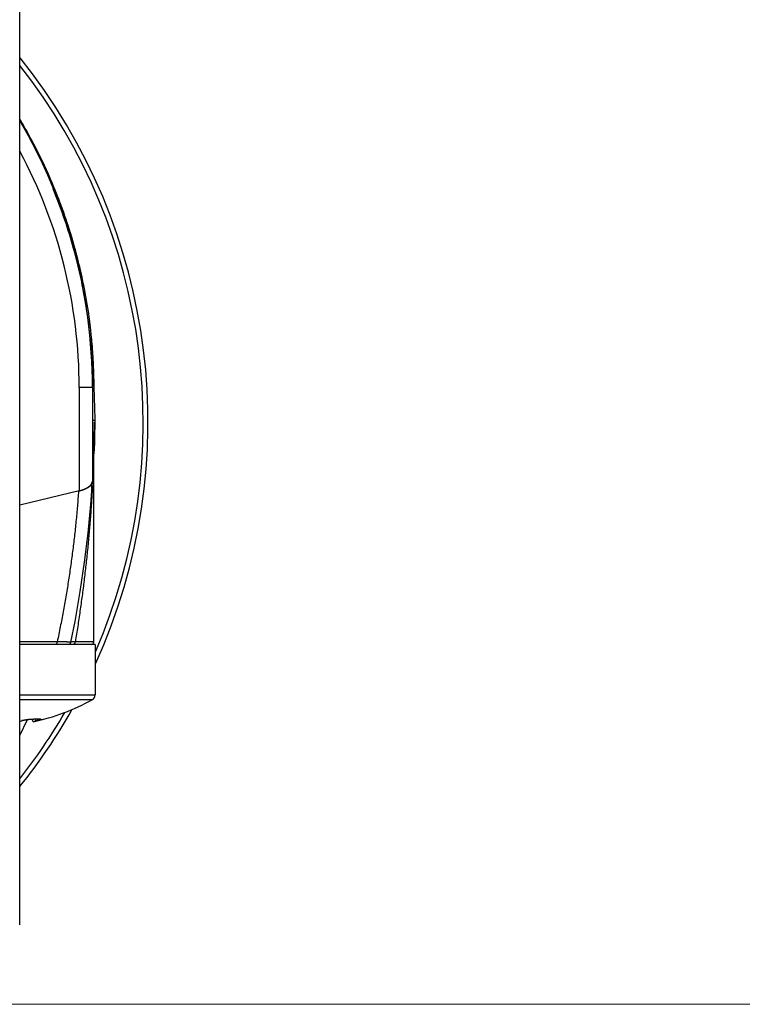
# Model space of a CAD drawing. Header units: millimetres. Extents: x 0 to 1300, y 0 to 891.
# Tile 134 of 142: x 885 to 912, y 450 to 488. Entities that reach past the tile are written whole.
import ezdxf

# ---------------------------------------------------------------- set-up
doc = ezdxf.new("R2010")
doc.units = ezdxf.units.MM
doc.header["$LTSCALE"] = 0.547069
for name, color, linetype in [('NoLayerName_001', 7, 'Continuous'), ('NoLayerName_004', 7, 'Continuous'), ('NoLayerName_007', 7, 'Continuous')]:
    doc.layers.add(name, color=color, linetype=linetype)
doc.styles.get("Standard").update_dxf_attribs({"font": 'txt', "bigfont": 'extfont2'})
doc.dimstyles.get("Standard").update_dxf_attribs({"dimtxt": 2.5, "dimasz": 2.5, "dimexe": 1, "dimexo": 1, "dimtad": 1, "dimdec": 3, "dimzin": 0, "dimdsep": 46, "dimtxsty": 'Standard', "dimcen": 2.5, "dimadec": 3, "dimazin": 0, "dimtfac": 0.75, "dimtdec": 3, "dimtmove": 0, "dimatfit": 3, "dimfxl": 1, "dimarcsym": 0})

# ---------------------------------------------------------------- blocks, each defined once
blk = doc.blocks.new('_OPEN30')
at = {"color": 0, "linetype": 'ByBlock', "lineweight": -2}
for p, q in [((-1, 0.267949), (0, 0)), ((0, 0), (-1, -0.267949)), ((0, 0), (-1, 0))]:
    blk.add_line(p, q, dxfattribs=at)
blk = doc.blocks.new('*D148')
at = {"layer": 'Defpoints', "color": 0}
for p in [(969.104, 617.991), (867.84, 450.491), (976.933, 450.491)]:
    blk.add_point(p, dxfattribs=at)
at = {"layer": 'NoLayerName_001', "color": 0, "linetype": 'Continuous', "lineweight": 13}
for p, q in [((972.104, 617.991), (979.933, 617.991)), ((976.933, 613.491), (976.933, 454.991)), ((870.84, 450.491), (979.933, 450.491))]:
    blk.add_line(p, q, dxfattribs=at)
at = {"layer": 'NoLayerName_001', "color": 0, "lineweight": 13, "xscale": 4.5, "yscale": 4.5, "zscale": 4.5}
for p, rotation in [((976.933, 617.991), 90), ((976.933, 450.491), 270)]:
    blk.add_blockref('_OPEN30', p, dxfattribs=dict(at, rotation=rotation))
at = {"layer": 'NoLayerName_001', "color": 0, "lineweight": 13, "insert": (968.572, 522.92), "char_height": 10.5, "attachment_point": 5, "rotation": 90}
blk.add_mtext('\\W0.8000;168', dxfattribs=at)

msp = doc.modelspace()

# ---------------------------------------------------------------- linework, layer by layer
at = {"layer": 'NoLayerName_001', "color": 7, "linetype": 'Continuous', "lineweight": 25}
for p, q in [((887.8398, 464.0913), (886.8281, 464.0913)), ((887.8399, 464.0913), (887.8399, 462.1795)), ((885.0822, 461.2114), (885.0822, 461.2159)), ((885.5035, 461.1662), (885.463, 461.268)), ((885.6135, 461.1998), (885.5035, 461.1662)), ((885.6135, 461.1998), (885.5821, 461.274)), ((885.6814, 461.2147), (885.6601, 461.2758))]:
    msp.add_line(p, q, dxfattribs=at)
at = {"layer": 'NoLayerName_001', "color": 8, "linetype": 'Continuous', "lineweight": 25}
for p, q in [((884.9899, 462.1795), (887.8399, 462.1795)), ((884.9899, 462.0049), (887.7373, 462.0049))]:
    msp.add_line(p, q, dxfattribs=at)
at = {"layer": 'NoLayerName_001', "color": 7, "linetype": 'Continuous', "lineweight": 25}
for centre, radius, start, end in [((887.6399, 462.1795), 0.2, 299.15537, 360), ((883.8399, 468.9913), 8, 282.0024, 299.15537), ((884.6105, 463.9552), 2.7916, 277.81094, 279.232), ((885.4677, 459.6062), 1.6552, 103.46521, 103.64538), ((885.4837, 459.5387), 1.7246, 102.80889, 103.46193)]:
    msp.add_arc(centre, radius, start, end, dxfattribs=at)
for points, knots in [([(885.0584, 461.1998), (885.0587, 461.1999), (885.0594, 461.2), (885.0605, 461.2003), (885.0615, 461.2006), (885.0626, 461.201), (885.0636, 461.2013), (885.0647, 461.2016), (885.0657, 461.2019), (885.0668, 461.2023), (885.0678, 461.2026), (885.0688, 461.203), (885.0699, 461.2034), (885.0709, 461.2038), (885.0719, 461.2042), (885.0729, 461.2046), (885.0739, 461.205), (885.0748, 461.2054), (885.0758, 461.2058), (885.0768, 461.2063), (885.0777, 461.2068), (885.0786, 461.2074), (885.0796, 461.208), (885.0805, 461.2087), (885.0813, 461.2095), (885.0821, 461.2103), (885.0821, 461.2111), (885.0822, 461.2114)], [0, 0, 0, 0, 0.001089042, 0.002181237, 0.003275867, 0.004372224, 0.005469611, 0.006567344, 0.007664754, 0.008761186, 0.009856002, 0.010948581, 0.012038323, 0.013124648, 0.014207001, 0.015284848, 0.016357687, 0.017425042, 0.018486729, 0.019546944, 0.020614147, 0.021698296, 0.022811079, 0.023966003, 0.025145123, 0.026262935, 0.027319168, 0.027319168, 0.027319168, 0.027319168]), ([(885.0822, 461.2114), (885.0819, 461.212), (885.0816, 461.2133), (885.0798, 461.214), (885.0784, 461.2144), (885.0775, 461.2146), (885.0772, 461.2147)], [0, 0, 0, 0, 0.0018395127, 0.003742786, 0.0054159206, 0.006389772, 0.006389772, 0.006389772, 0.006389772]), ([(885.1014, 461.2204), (885.1064, 461.2215), (885.1165, 461.2238), (885.1316, 461.227), (885.1467, 461.2301), (885.1619, 461.2331), (885.1771, 461.236), (885.1923, 461.2388), (885.2075, 461.2414), (885.2228, 461.244), (885.238, 461.2464), (885.2533, 461.2487), (885.2686, 461.2509), (885.284, 461.253), (885.2993, 461.255), (885.3147, 461.2568), (885.33, 461.2585), (885.3454, 461.26), (885.3608, 461.2613), (885.3762, 461.2625), (885.3917, 461.2635), (885.402, 461.2639), (885.4071, 461.2642)], [0, 0, 0, 0, 0.01545573, 0.03091121, 0.04636701, 0.06182363, 0.07728151, 0.09274105, 0.10820258, 0.1236664, 0.13913273, 0.15460134, 0.17007109, 0.18554086, 0.20100972, 0.21647695, 0.23194208, 0.24740483, 0.26286523, 0.27832352, 0.29378025, 0.30923625, 0.30923625, 0.30923625, 0.30923625]), ([(885.4071, 461.2642), (885.4129, 461.2646), (885.4245, 461.2654), (885.4418, 461.2666), (885.4592, 461.2677), (885.4765, 461.2688), (885.491, 461.2697), (885.5026, 461.2703), (885.5112, 461.2708), (885.5199, 461.2712), (885.5286, 461.2717), (885.5373, 461.2721), (885.546, 461.2725), (885.5547, 461.2729), (885.5634, 461.2733), (885.572, 461.2736), (885.5807, 461.274), (885.5894, 461.2743), (885.5981, 461.2746), (885.6068, 461.2748), (885.6155, 461.2751), (885.6242, 461.2753), (885.6329, 461.2754), (885.6416, 461.2756), (885.6503, 461.2757), (885.659, 461.2758), (885.6677, 461.2758), (885.6764, 461.2758), (885.6851, 461.2758), (885.6938, 461.2757), (885.7024, 461.2755), (885.7111, 461.2753), (885.7198, 461.275), (885.7285, 461.2746), (885.7372, 461.2741), (885.7459, 461.2735), (885.7545, 461.2728), (885.7632, 461.2719), (885.7718, 461.2708), (885.7775, 461.2697), (885.7804, 461.2692)], [0, 0, 0, 0, 0.01739091, 0.0347822, 0.05217367, 0.06956518, 0.08695662, 0.09565228, 0.1043479, 0.11304346, 0.12173898, 0.13043445, 0.13912987, 0.14782526, 0.15652062, 0.16521597, 0.17391131, 0.18260669, 0.19130213, 0.19999768, 0.20869341, 0.21738933, 0.22608534, 0.23478125, 0.24347693, 0.25217227, 0.26086719, 0.26956166, 0.27825593, 0.28695052, 0.29564604, 0.30434324, 0.31304296, 0.32174424, 0.33044362, 0.33913814, 0.34782577, 0.35650888, 0.36520139, 0.37392427, 0.37392427, 0.37392427, 0.37392427]), ([(885.6814, 461.2147), (885.6803, 461.2145), (885.678, 461.2141), (885.6746, 461.2135), (885.6712, 461.2128), (885.6678, 461.2122), (885.6643, 461.2115), (885.6609, 461.2107), (885.6575, 461.21), (885.6541, 461.2093), (885.6507, 461.2085), (885.6473, 461.2078), (885.6439, 461.207), (885.6406, 461.2062), (885.6372, 461.2054), (885.6338, 461.2047), (885.6304, 461.2039), (885.627, 461.2031), (885.6236, 461.2023), (885.6202, 461.2014), (885.6169, 461.2006), (885.6146, 461.2), (885.6135, 461.1998)], [0, 0, 0, 0, 0.003479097, 0.00695812, 0.010437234, 0.013916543, 0.017396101, 0.020875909, 0.024355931, 0.027836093, 0.031316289, 0.034796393, 0.038276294, 0.041755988, 0.045235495, 0.048714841, 0.052194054, 0.055673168, 0.05915222, 0.062631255, 0.066110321, 0.069589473, 0.069589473, 0.069589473, 0.069589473]), ([(885.7714, 461.2421), (885.7699, 461.2416), (885.767, 461.2405), (885.7625, 461.239), (885.7581, 461.2374), (885.7536, 461.2359), (885.7492, 461.2345), (885.7447, 461.233), (885.7402, 461.2316), (885.7357, 461.2302), (885.7312, 461.2289), (885.7267, 461.2275), (885.7222, 461.2262), (885.7177, 461.2248), (885.7132, 461.2235), (885.7086, 461.2222), (885.7041, 461.2209), (885.6996, 461.2197), (885.6951, 461.2184), (885.6905, 461.2172), (885.686, 461.2159), (885.6829, 461.2151), (885.6814, 461.2147)], [0, 0, 0, 0, 0.004703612, 0.009407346, 0.014111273, 0.01881533, 0.023519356, 0.028223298, 0.032927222, 0.037631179, 0.042335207, 0.047039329, 0.051743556, 0.056447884, 0.061152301, 0.065856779, 0.070561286, 0.075265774, 0.079970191, 0.084674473, 0.089378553, 0.094082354, 0.094082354, 0.094082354, 0.094082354]), ([(885.8045, 461.2609), (885.8045, 461.2605), (885.8047, 461.2596), (885.804, 461.2584), (885.8031, 461.2573), (885.8021, 461.2564), (885.801, 461.2556), (885.8, 461.2549), (885.7989, 461.2542), (885.7977, 461.2535), (885.7966, 461.2529), (885.7955, 461.2522), (885.7943, 461.2516), (885.7931, 461.251), (885.7919, 461.2504), (885.7908, 461.2499), (885.7896, 461.2493), (885.7884, 461.2488), (885.7872, 461.2482), (885.786, 461.2477), (885.7848, 461.2472), (885.7836, 461.2467), (885.7824, 461.2462), (885.7812, 461.2458), (885.78, 461.2453), (885.7787, 461.2448), (885.7775, 461.2444), (885.7763, 461.2439), (885.7747, 461.2433), (885.773, 461.2427), (885.7718, 461.2423), (885.7714, 461.2421)], [0, 0, 0, 0, 0.001246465, 0.002629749, 0.004101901, 0.005473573, 0.006756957, 0.008023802, 0.009314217, 0.010623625, 0.011942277, 0.013260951, 0.014576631, 0.015889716, 0.017200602, 0.018509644, 0.019817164, 0.021123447, 0.022428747, 0.023733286, 0.025037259, 0.026340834, 0.027644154, 0.028947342, 0.030250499, 0.031553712, 0.032857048, 0.034160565, 0.03546431, 0.038072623, 0.039377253, 0.039377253, 0.039377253, 0.039377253]), ([(885.7804, 461.2692), (885.7832, 461.2685), (885.789, 461.2676), (885.7943, 461.2652), (885.797, 461.2642)], [0, 0, 0, 0, 0.008741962, 0.017426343, 0.017426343, 0.017426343, 0.017426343]), ([(885.797, 461.2642), (885.7976, 461.2641), (885.7987, 461.2639), (885.8003, 461.2636), (885.8019, 461.263), (885.8035, 461.2623), (885.8041, 461.2613), (885.8045, 461.2609)], [0, 0, 0, 0, 0.001654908, 0.0033075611, 0.0049970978, 0.006742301, 0.0083888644, 0.0083888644, 0.0083888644, 0.0083888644])]:
    msp.add_open_spline(points, degree=3, knots=knots, dxfattribs=at)
at = {"layer": 'NoLayerName_004', "color": 7, "linetype": 'Continuous', "lineweight": 25}
for p, q in [((886.2989, 481.3277), (886.2862, 481.3586)), ((887.0366, 479.2024), (887.0293, 479.2279)), ((887.7852, 474.5366), (887.7848, 474.5479)), ((887.8012, 473.8924), (887.8001, 473.9668)), ((887.8049, 473.6742), (887.7399, 473.6742)), ((887.8153, 472.4913), (887.8399, 472.4913)), ((887.7891, 471.3416), (887.7884, 471.3206)), ((887.7905, 471.3794), (887.7891, 471.3416)), ((887.7899, 464.1913), (887.7899, 471.3187)), ((887.7573, 470.6198), (887.7552, 470.5789)), ((887.7586, 470.6448), (887.7573, 470.6198)), ((887.767, 470.8178), (887.7586, 470.6448)), ((887.7699, 470.8822), (887.767, 470.8178)), ((887.7329, 470.2121), (887.7293, 470.1577)), ((887.7552, 470.5789), (887.7399, 470.2885)), ((886.8281, 464.0913), (884.9899, 464.0913)), ((884.9899, 460.6472), (885.2903, 461.2538)), ((884.9899, 453.4961), (884.9899, 459.9308))]:
    msp.add_line(p, q, dxfattribs=at)
at = {"layer": 'NoLayerName_004', "color": 8, "linetype": 'Continuous', "lineweight": 25}
for p, q in [((886.9885, 479.1887), (887.0366, 479.2024)), ((887.7399, 472.5625), (887.8398, 472.5625)), ((887.7391, 470.0777), (887.7343, 469.9912)), ((886.4085, 464.1913), (884.9899, 464.1913)), ((887.7899, 464.1913), (887.093, 464.1913))]:
    msp.add_line(p, q, dxfattribs=at)
at = {"layer": 'NoLayerName_004', "color": 7, "linetype": 'Continuous', "lineweight": 25}
msp.add_lwpolyline([(886.9261, 464.1709), (887.082, 464.9548), (887.2801, 466.0824), (887.4449, 467.1961), (887.5774, 468.2946), (887.6781, 469.3769), (887.7364, 470.2315)], dxfattribs=at)
for centre, radius, start, end in [((867.8399, 472.4913), 22, 335.46961, 38.72847), ((867.8271, 473.7226), 19.9762, 30.37413, 30.74092), ((867.8528, 473.7359), 19.9473, 22.4661, 30.74595), ((867.8237, 473.7207), 19.9801, 28.79559, 30.37411), ((867.8366, 473.7273), 19.9656, 25.5804, 27.29216), ((867.8573, 473.7372), 19.9427, 24.01847, 25.58042), ((867.8819, 473.7482), 19.9157, 22.46566, 24.01844), ((867.8704, 473.7434), 19.9282, 22.34498, 22.46568), ((867.85, 473.7351), 19.9502, 20.46896, 22.36947), ((867.8213, 473.7241), 19.981, 15.91299, 22.34267), ((867.8247, 473.7256), 19.9772, 19.13434, 20.46915), ((867.8092, 473.7202), 19.9936, 15.99006, 19.13424), ((867.8178, 473.7226), 19.9847, 13.41829, 15.91425), ((867.8507, 473.7309), 19.9508, 2.65057, 15.91736), ((867.8359, 473.727), 19.9661, 12.67123, 13.41806), ((867.8551, 473.7313), 19.9464, 10.93425, 12.67141), ((867.8528, 473.7313), 19.9487, 5.21516, 5.64133), ((867.8462, 473.7308), 19.9553, 2.85774, 5.21504), ((867.8367, 473.7302), 19.9649, 2.34711, 2.85788), ((867.8399, 472.4913), 20, 356.53907, 5.86376), ((867.8357, 473.7302), 19.9659, 2.3123, 2.65051), ((867.8308, 473.73), 19.9707, 1.5535, 2.31485), ((867.8236, 473.7298), 19.9779, 0.1804, 2.31211), ((867.8195, 473.7297), 19.9821, 0.17888, 1.55344), ((851.2029, 472.7491), 36.6133, 357.85607, 359.59645), ((835.5315, 473.2952), 52.2942, 357.3553, 357.83607), ((886.8143, 471.5379), 1.7011, 283.54943, 284.5213), ((858.8197, 472.2845), 28.9855, 355.4546, 355.59946), ((849.3564, 472.7252), 38.4587, 355.91858, 356.04724), ((858.6716, 472.2959), 29.134, 355.59956, 355.86314), ((849.5074, 472.7148), 38.3074, 356.04726, 356.17254), ((886.8282, 464.1913), 0.1, 270, 348.23289), ((887.6899, 464.1913), 0.1, 269.99916, 0), ((867.8399, 472.4913), 22, 321.25332, 330.38137)]:
    msp.add_arc(centre, radius, start, end, dxfattribs=at)
at = {"layer": 'NoLayerName_004', "color": 8, "linetype": 'Continuous', "lineweight": 25}
for centre, radius, start, end in [((867.8399, 472.4913), 21.8182, 336.54141, 38.13567), ((867.8069, 473.7191), 19.9461, 15.91546, 22.33821), ((867.8136, 473.7218), 19.939, 12.40608, 15.91328), ((867.8514, 473.7302), 19.9003, 11.1108, 12.40563), ((867.8616, 473.7323), 19.8898, 10.38725, 11.11059), ((867.8607, 473.7322), 19.8907, 8.27944, 10.38722), ((867.867, 473.7331), 19.8843, 8.08691, 8.27931), ((867.8377, 473.73), 19.9138, 2.31533, 8.08387), ((884.9464, 409.7193), 54.4916, 88.338, 88.46256), ((885.4056, 425.4138), 38.7904, 88.18689, 88.3436), ((885.8473, 439.2445), 24.9526, 87.98479, 88.19581), ((887.4653, 457.6253), 6.5765, 93.24529, 93.80313), ((886.9728, 464.1914), 0.1202, 347.51023, 359.9393), ((867.8399, 472.4913), 21.8182, 321.84317, 329.79928)]:
    msp.add_arc(centre, radius, start, end, dxfattribs=at)
at = {"layer": 'NoLayerName_004', "color": 7, "linetype": 'Continuous', "lineweight": 25}
for points, knots in [([(887.4806, 469.9764), (887.4864, 469.9792), (887.4979, 469.9848), (887.5149, 469.9935), (887.5317, 470.0026), (887.5483, 470.0122), (887.5648, 470.0224), (887.5812, 470.0331), (887.5974, 470.0446), (887.6135, 470.0569), (887.6292, 470.0698), (887.6445, 470.0834), (887.6592, 470.0977), (887.6731, 470.1127), (887.6861, 470.1282), (887.698, 470.1444), (887.7087, 470.1611), (887.718, 470.1783), (887.7258, 470.1961), (887.7318, 470.2143), (887.7362, 470.233), (887.7372, 470.2457), (887.7379, 470.2521)], [0, 0, 0, 0, 0.01918963, 0.03829379, 0.05738856, 0.0765543, 0.09587597, 0.11544325, 0.1353443, 0.15556019, 0.1759804, 0.19649852, 0.21701731, 0.23745076, 0.25772681, 0.27779054, 0.29760808, 0.31717117, 0.33650231, 0.35565999, 0.37474356, 0.39389646, 0.39389646, 0.39389646, 0.39389646]), ([(887.2408, 469.8911), (887.2449, 469.8922), (887.2531, 469.8943), (887.2654, 469.8977), (887.2777, 469.9011), (887.2899, 469.9046), (887.3022, 469.9083), (887.3143, 469.912), (887.3265, 469.9158), (887.3386, 469.9198), (887.3507, 469.9238), (887.3628, 469.928), (887.3748, 469.9322), (887.3868, 469.9366), (887.3987, 469.9412), (887.4106, 469.9458), (887.4224, 469.9506), (887.4342, 469.9554), (887.4459, 469.9605), (887.4575, 469.9656), (887.4691, 469.9709), (887.4768, 469.9746), (887.4806, 469.9764)], [0, 0, 0, 0, 0.0127359, 0.02547119, 0.03820706, 0.05094477, 0.06368556, 0.07643063, 0.08917979, 0.10193191, 0.11468595, 0.12744095, 0.14019607, 0.15295057, 0.16570382, 0.17845533, 0.19120469, 0.20395166, 0.2166961, 0.22943803, 0.24217758, 0.25491504, 0.25491504, 0.25491504, 0.25491504])]:
    msp.add_open_spline(points, degree=3, knots=knots, dxfattribs=at)
at = {"layer": 'NoLayerName_004', "color": 8, "linetype": 'Continuous', "lineweight": 25}
for points, knots in [([(887.2128, 469.8841), (887.206, 469.7885), (887.1927, 469.5972), (887.1697, 469.3105), (887.1449, 469.024), (887.1179, 468.7376), (887.0887, 468.4514), (887.0575, 468.1654), (887.0242, 467.8796), (886.9888, 467.5941), (886.9514, 467.3088), (886.9119, 467.0237), (886.8704, 466.739), (886.8269, 466.4545), (886.7814, 466.1703), (886.734, 465.8865), (886.6846, 465.603), (886.6332, 465.3198), (886.58, 465.0371), (886.5248, 464.7547), (886.4679, 464.4727), (886.4281, 464.2851), (886.4085, 464.1913)], [0, 0, 0, 0, 0.2876046, 0.5752109, 0.8628264, 1.1504582, 1.4381133, 1.7257969, 2.0135075, 2.3012415, 2.588995, 2.8767639, 3.1645435, 3.4523292, 3.740116, 4.0278984, 4.3156709, 4.6034276, 4.8911624, 5.1788689, 5.4665404, 5.75417, 5.75417, 5.75417, 5.75417]), ([(887.7343, 469.9912), (887.7287, 469.8941), (887.7177, 469.6999), (887.6988, 469.4086), (887.6785, 469.1175), (887.6564, 468.8265), (887.6327, 468.5355), (887.6074, 468.2448), (887.5805, 467.9541), (887.552, 467.6636), (887.522, 467.3732), (887.4904, 467.083), (887.4573, 466.7929), (887.4227, 466.503), (887.3866, 466.2133), (887.349, 465.9238), (887.3099, 465.6345), (887.2694, 465.3454), (887.2275, 465.0565), (887.1841, 464.7679), (887.1395, 464.4794), (887.1084, 464.2873), (887.093, 464.1913)], [0, 0, 0, 0, 0.2918422, 0.5836859, 0.8755352, 1.1673937, 1.4592649, 1.7511507, 2.0430506, 2.3349629, 2.6268859, 2.9188176, 3.2107557, 3.5026978, 3.794641, 4.0865826, 4.3785192, 4.6704475, 4.9623639, 5.2542645, 5.5461452, 5.8380018, 5.8380018, 5.8380018, 5.8380018]), ([(886.3585, 464.0913), (886.3601, 464.0914), (886.3633, 464.0916), (886.3679, 464.0931), (886.3723, 464.0952), (886.3765, 464.098), (886.3803, 464.1011), (886.3837, 464.1045), (886.3868, 464.1082), (886.3896, 464.1122), (886.392, 464.1164), (886.3943, 464.1207), (886.3962, 464.1252), (886.398, 464.1297), (886.3996, 464.1344), (886.4011, 464.139), (886.4024, 464.1437), (886.4036, 464.1484), (886.4047, 464.1531), (886.4056, 464.1579), (886.4064, 464.1626), (886.407, 464.1674), (886.4076, 464.1721), (886.408, 464.1769), (886.4083, 464.1817), (886.4084, 464.1865), (886.4084, 464.1897), (886.4085, 464.1913)], [0, 0, 0, 0, 0.00478665, 0.00963063, 0.01455105, 0.01950114, 0.02440035, 0.02924185, 0.03406259, 0.03888861, 0.04373512, 0.04860769, 0.05350369, 0.05841365, 0.06332257, 0.06821268, 0.0730792, 0.07792556, 0.08275512, 0.08757107, 0.09237638, 0.09717387, 0.10196613, 0.10675558, 0.11154444, 0.11633473, 0.12112829, 0.12112829, 0.12112829, 0.12112829]), ([(886.9261, 464.1709), (886.9245, 464.1712), (886.9215, 464.1721), (886.917, 464.1721), (886.9128, 464.1731), (886.9086, 464.1735), (886.9042, 464.1738), (886.8996, 464.174), (886.8949, 464.1742), (886.8904, 464.1745), (886.8844, 464.1749), (886.8785, 464.1752), (886.8726, 464.1756), (886.8682, 464.1758), (886.8637, 464.1761), (886.8577, 464.1764), (886.8428, 464.177), (886.8233, 464.1779), (886.8009, 464.1788), (886.7815, 464.1796), (886.7562, 464.1806), (886.7367, 464.1813), (886.7248, 464.1817)], [0, 0, 0, 0, 0.00480432, 0.00949178, 0.01338389, 0.01756436, 0.02208278, 0.02676435, 0.03142994, 0.03599323, 0.04047796, 0.04933068, 0.0537576, 0.05820962, 0.06268258, 0.06717101, 0.07617217, 0.10758272, 0.12549316, 0.14341839, 0.16583813, 0.20171257, 0.20171257, 0.20171257, 0.20171257]), ([(887.0291, 464.1873), (887.0257, 464.1871), (887.0188, 464.1866), (887.0085, 464.1859), (886.9982, 464.1852), (886.9897, 464.1845), (886.9828, 464.184), (886.9776, 464.1836), (886.9725, 464.1832), (886.9674, 464.1827), (886.9622, 464.1823), (886.9571, 464.1818), (886.9519, 464.1813), (886.9468, 464.1808), (886.9417, 464.1803), (886.9365, 464.1797), (886.9314, 464.1792), (886.928, 464.1787), (886.9263, 464.1785)], [0, 0, 0, 0, 0.01032373, 0.02064747, 0.0309718, 0.04129713, 0.04646004, 0.05162299, 0.05678592, 0.06194874, 0.06711143, 0.07227395, 0.07743627, 0.08259841, 0.08776039, 0.09292226, 0.09808409, 0.10324598, 0.10324598, 0.10324598, 0.10324598]), ([(887.0319, 464.0947), (887.0334, 464.0953), (887.0364, 464.0963), (887.0407, 464.0982), (887.045, 464.1004), (887.0491, 464.1029), (887.0531, 464.1056), (887.0569, 464.1086), (887.0605, 464.1117), (887.064, 464.1151), (887.0673, 464.1186), (887.0703, 464.1223), (887.0732, 464.1262), (887.0759, 464.1302), (887.0784, 464.1343), (887.0806, 464.1385), (887.0827, 464.1428), (887.0846, 464.1472), (887.0862, 464.1517), (887.0877, 464.1562), (887.089, 464.1608), (887.0897, 464.1639), (887.0901, 464.1654)], [0, 0, 0, 0, 0.00474052, 0.009495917, 0.014268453, 0.019058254, 0.023863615, 0.028681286, 0.033506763, 0.038334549, 0.043158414, 0.047971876, 0.052773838, 0.057568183, 0.062357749, 0.067144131, 0.07192778, 0.076708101, 0.081483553, 0.086251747, 0.091009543, 0.095753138, 0.095753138, 0.095753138, 0.095753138])]:
    msp.add_open_spline(points, degree=3, knots=knots, dxfattribs=at)
at = {"layer": 'NoLayerName_007', "color": 7, "linetype": 'Continuous', "lineweight": 25}
for p, q in [((884.9899, 459.9308), (884.9899, 489.6913)), ((887.7399, 473.7913), (887.7399, 470.2522)), ((887.2399, 469.8906), (884.9899, 469.3483))]:
    msp.add_line(p, q, dxfattribs=at)
at = {"layer": 'NoLayerName_007', "color": 8, "linetype": 'Continuous', "lineweight": 25}
for p, q in [((887.7399, 473.7913), (887.2399, 473.7913)), ((887.2399, 473.7913), (887.2399, 469.8906))]:
    msp.add_line(p, q, dxfattribs=at)
at = {"layer": 'NoLayerName_007', "color": 7, "linetype": 'Continuous', "lineweight": 25}
msp.add_arc((867.8399, 473.7913), 19.9, 0, 30.46034, dxfattribs=at)
at = {"layer": 'NoLayerName_007', "color": 8, "linetype": 'Continuous', "lineweight": 25}
msp.add_arc((868.34, 473.7913), 18.8999, 359.99996, 28.19974, dxfattribs=at)
at = {"layer": 'NoLayerName_007', "color": 7, "linetype": 'Continuous', "lineweight": 25}
msp.add_ellipse((886.7399, 470.2522), major_axis=(-1, 0), ratio=0.4174979, start_param=2.0943951, end_param=3.1415927, dxfattribs=at)

# ---------------------------------------------------------------- dimensions: what is measured, and where the dimension line sits
at = {"layer": 'NoLayerName_001', "color": 3, "linetype": 'Continuous', "lineweight": 13}
dim = msp.add_linear_dim(base=(976.9327392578, 450.4912729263), p1=(969.1041259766, 617.9912729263), p2=(867.8399047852, 450.4912729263), angle=270, text='\\W0.8000;<>', dimstyle='Standard', override={"dimtxt": 10.5, "dimasz": 4.5, "dimexe": 3, "dimexo": 3, "dimgap": 3, "dimdec": 0, "dimzin": 8, "dimblk": 'OPEN30', "dimclrd": 0, "dimclre": 0, "dimclrt": 0, "dimtp": 0, "dimtm": 0, "dimlwd": 13, "dimlwe": 13}, dxfattribs=at)
dim.commit()
dim.dimension.update_dxf_attribs({"geometry": '*D148', "text_midpoint": (976.9327392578, 522.920186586), "dimtype": 160})

doc.saveas('drawing.dxf')
